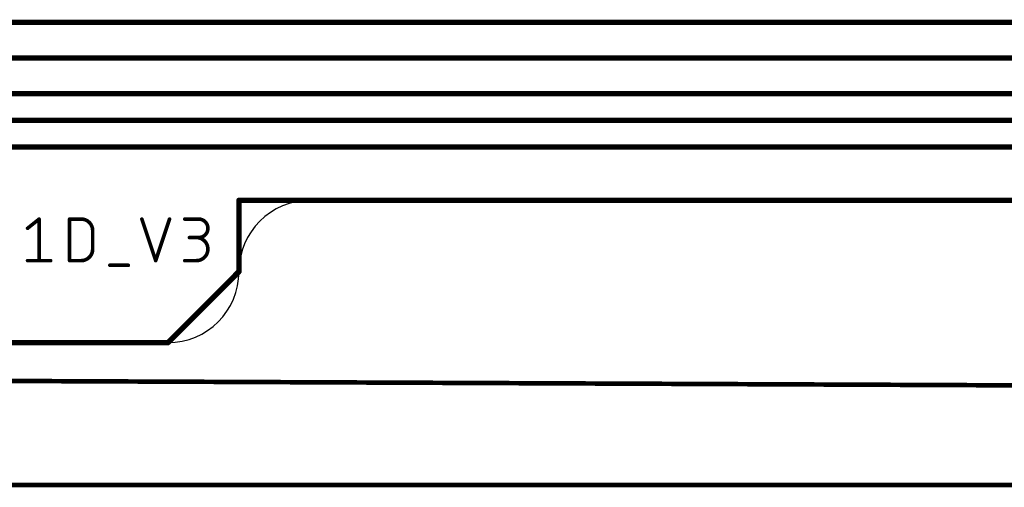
# Model space of a CAD drawing. Extents: x -6 to 135, y -6 to 36.
# Tile 5 of 23: x 24 to 52, y -4 to 9. Entities that reach past the tile are written whole.
import ezdxf

# ---------------------------------------------------------------- set-up
doc = ezdxf.new("R2010")
doc.units = 0
for name, color, linetype in [('1', 12, 'CONTINUOUS'), ('16', 132, 'CONTINUOUS'), ('20', 31, 'CONTINUOUS'), ('25', 253, 'CONTINUOUS'), ('47', 253, 'CONTINUOUS')]:
    doc.layers.add(name, color=color, linetype=linetype)

msp = doc.modelspace()

# ---------------------------------------------------------------- linework, layer by layer
at = {"layer": '1', "const_width": 0.1524}
for points in [[(30, 2), (30, 4)], [(30, 4), (121, 4)], [(28, 0), (30, 2)], [(2, 0), (28, 0)]]:
    msp.add_lwpolyline(points, dxfattribs=at)
at = {"layer": '1', "const_width": 0.0762}
for points in [[(30.0381, 4, 1), (29.9619, 4)], [(30, 4.0381, 1), (30, 3.9619)], [(29.9619, 2, 1), (30.0381, 2)], [(30.0269, 1.9731, 1), (29.9731, 2.0269)], [(27.9731, 0.0269, 1), (28.0269, -0.0269)], [(28, -0.0381, 1), (28, 0.0381)]]:
    msp.add_lwpolyline(points, format="xyb", dxfattribs=at)
at = {"layer": '16', "const_width": 0.1524}
for points in [[(79.4, 9), (19.5, 9)], [(86.8, 8), (15.25, 8)], [(95, 7), (18.4746, 7)], [(20.25, 6.25), (98.4452, 6.25)], [(18.75, 5.5), (104, 5.5)], [(30, 2), (30, 4)], [(30, 4), (121, 4)], [(28, 0), (30, 2)], [(2, 0), (28, 0)]]:
    msp.add_lwpolyline(points, dxfattribs=at)
at = {"layer": '16', "const_width": 0.0762}
for points in [[(30.0381, 4, 1), (29.9619, 4)], [(30, 4.0381, 1), (30, 3.9619)], [(29.9619, 2, 1), (30.0381, 2)], [(30.0269, 1.9731, 1), (29.9731, 2.0269)], [(27.9731, 0.0269, 1), (28.0269, -0.0269)], [(28, -0.0381, 1), (28, 0.0381)]]:
    msp.add_lwpolyline(points, format="xyb", dxfattribs=at)
at = {"layer": '20'}
for p, q in [((119, 4), (32, 4)), ((28, 0), (2, 0))]:
    msp.add_line(p, q, dxfattribs=at)
for centre, start, end in [((32, 2), 90, 180), ((28, 2), 270, 0)]:
    msp.add_arc(centre, 2, start, end, dxfattribs=at)
at = {"layer": '25', "const_width": 0.1016}
for points in [[(24.0565, 3.2136), (24.381, 3.4732)], [(24.381, 3.4732), (24.381, 2.3048)], [(25.2376, 2.3048), (25.2376, 3.4732)], [(25.2376, 3.4732), (25.5621, 3.4732)], [(27.2682, 3.4732), (27.6576, 2.3048)], [(27.6576, 2.3048), (28.0471, 3.4732)], [(28.4761, 3.4732), (28.8655, 3.4732)], [(25.8867, 3.1486), (25.8867, 2.6294)], [(28.8655, 2.9539), (28.6059, 2.9539)], [(24.0565, 2.3048), (24.7056, 2.3048)], [(25.5621, 2.3048), (25.2376, 2.3048)], [(26.3693, 2.175), (26.8886, 2.175)], [(28.4761, 2.3048), (28.8006, 2.3048)]]:
    msp.add_lwpolyline(points, dxfattribs=at)
at = {"layer": '25'}
for points, const_width in [([(24.4064, 3.4732, 1), (24.3556, 3.4732)], 0.0508), ([(24.3969, 3.4534, 1), (24.3652, 3.493)], 0.0508), ([(25.263, 3.4732, 1), (25.2122, 3.4732)], 0.0508), ([(25.2376, 3.4986, 1), (25.2376, 3.4478)], 0.0508), ([(25.8867, 3.1486, 0.4142), (25.5621, 3.4732)], 0.1016), ([(25.5621, 3.4986, 1), (25.5621, 3.4478)], 0.0508), ([(25.5621, 3.4478, 1), (25.5621, 3.4986)], 0.0508), ([(27.2923, 3.4812, 1), (27.2441, 3.4652)], 0.0508), ([(28.0712, 3.4652, 1), (28.023, 3.4812)], 0.0508), ([(28.4761, 3.4986, 1), (28.4761, 3.4478)], 0.0508), ([(28.8655, 2.9539, 1), (28.8655, 3.4732)], 0.1016), ([(28.8655, 3.4986, 1), (28.8655, 3.4478)], 0.0508), ([(28.8655, 3.4478, 1), (28.8655, 3.4986)], 0.0508), ([(24.0406, 3.2334, 1), (24.0724, 3.1937)], 0.0508), ([(25.9121, 3.1486, 1), (25.8613, 3.1486)], 0.0508), ([(25.8613, 3.1486, 1), (25.9121, 3.1486)], 0.0508), ([(28.6059, 2.9793, 1), (28.6059, 2.9285)], 0.0508), ([(28.8006, 2.3048, 1), (28.8006, 2.9539)], 0.1016), ([(28.8006, 2.9793, 1), (28.8006, 2.9285)], 0.0508), ([(28.8655, 2.9793, 1), (28.8655, 2.9285)], 0.0508), ([(28.8655, 2.9285, 1), (28.8655, 2.9793)], 0.0508), ([(25.5621, 2.3048, 0.4142), (25.8867, 2.6294)], 0.1016), ([(25.9121, 2.6294, 1), (25.8613, 2.6294)], 0.0508), ([(25.8613, 2.6294, 1), (25.9121, 2.6294)], 0.0508), ([(24.0565, 2.3302, 1), (24.0565, 2.2794)], 0.0508), ([(24.3556, 2.3048, 1), (24.4064, 2.3048)], 0.0508), ([(24.7056, 2.2794, 1), (24.7056, 2.3302)], 0.0508), ([(25.2376, 2.3302, 1), (25.2376, 2.2794)], 0.0508), ([(25.2122, 2.3048, 1), (25.263, 2.3048)], 0.0508), ([(25.5621, 2.3302, 1), (25.5621, 2.2794)], 0.0508), ([(25.5621, 2.2794, 1), (25.5621, 2.3302)], 0.0508), ([(26.3693, 2.2004, 1), (26.3693, 2.1496)], 0.0508), ([(26.8886, 2.1496, 1), (26.8886, 2.2004)], 0.0508), ([(27.6335, 2.3128, 1), (27.6817, 2.2968)], 0.0508), ([(27.6335, 2.2968, 1), (27.6817, 2.3128)], 0.0508), ([(28.4761, 2.3302, 1), (28.4761, 2.2794)], 0.0508), ([(28.8006, 2.3302, 1), (28.8006, 2.2794)], 0.0508), ([(28.8006, 2.2794, 1), (28.8006, 2.3302)], 0.0508)]:
    msp.add_lwpolyline(points, format="xyb", dxfattribs=dict(at, const_width=const_width))
at = {"layer": '47', "const_width": 0.13}
for points in [[(9.654, -1.0157), (123.924, -1.5152)], [(0.065, -4), (126.935, -4)]]:
    msp.add_lwpolyline(points, dxfattribs=at)

doc.saveas('drawing.dxf')
